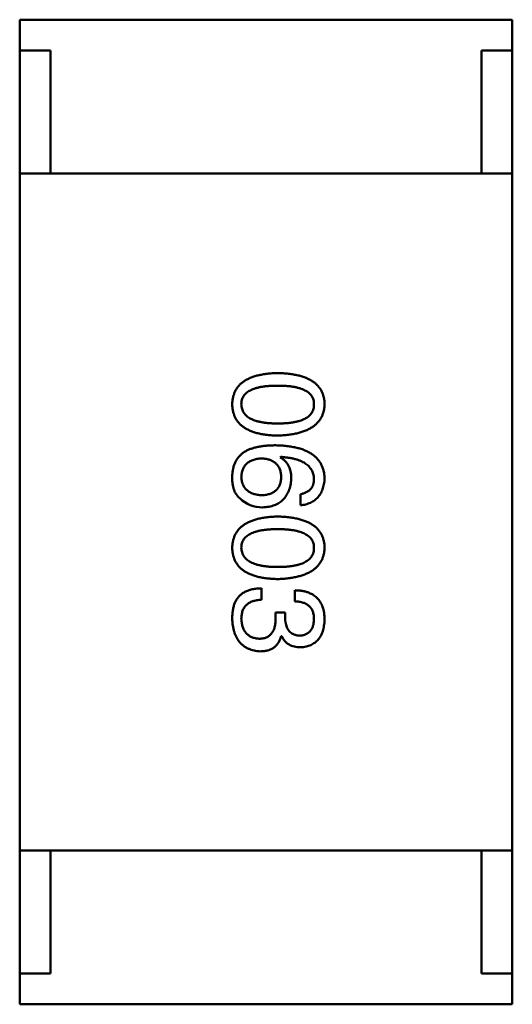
# Model space of a CAD drawing. Header units: millimetres. Extents: x 37 to 347, y 164 to 266.
# Tile 9 of 39: x 301.338 to 302.138, y 204.504 to 206.104. Entities that reach past the tile are written whole.
import ezdxf

# ---------------------------------------------------------------- set-up
doc = ezdxf.new("R2010")
doc.units = ezdxf.units.MM
doc.header["$LTSCALE"] = 0.75
doc.layers.add('Visible', color=7, linetype='Continuous', lineweight=50)

msp = doc.modelspace()

# ---------------------------------------------------------------- linework, layer by layer
at = {"layer": 'Visible'}
for p, q in [((302.1384, 206.104), (301.3384, 206.104)), ((301.3384, 206.054), (301.3384, 206.104)), ((302.1384, 206.054), (302.1384, 206.104)), ((301.3384, 205.854), (301.3384, 206.054)), ((301.3384, 206.054), (301.3884, 206.054)), ((301.3884, 206.054), (301.3884, 205.854)), ((302.0884, 205.854), (302.0884, 206.054)), ((302.0884, 206.054), (302.1384, 206.054)), ((302.1384, 205.854), (302.1384, 206.054)), ((301.3384, 204.754), (301.3384, 205.854)), ((301.3384, 205.854), (302.1384, 205.854)), ((302.0884, 205.854), (301.3884, 205.854)), ((302.1384, 205.854), (302.1384, 204.754)), ((301.7614, 205.3927), (301.7622, 205.3936)), ((301.7942, 205.3329), (301.7942, 205.3149)), ((301.7311, 205.1612), (301.7311, 205.1801)), ((301.7852, 205.1768), (301.7852, 205.1588)), ((301.754, 205.1407), (301.754, 205.1317)), ((301.7696, 205.1407), (301.754, 205.1407)), ((301.7696, 205.1309), (301.7696, 205.1407)), ((301.7631, 205.1022), (301.7639, 205.1022)), ((301.3384, 204.754), (301.3384, 204.554)), ((301.3384, 204.754), (302.1384, 204.754)), ((302.0884, 204.754), (301.3884, 204.754)), ((301.3884, 204.554), (301.3884, 204.754)), ((302.0884, 204.754), (302.0884, 204.554)), ((302.1384, 204.754), (302.1384, 204.554)), ((301.3384, 204.554), (301.3884, 204.554)), ((301.3384, 204.554), (301.3384, 204.504)), ((302.0884, 204.554), (302.1384, 204.554)), ((302.1384, 204.554), (302.1384, 204.504)), ((302.1384, 204.504), (301.3384, 204.504))]:
    msp.add_line(p, q, dxfattribs=at)
msp.add_arc((301.7321, 205.3635), 0.0519, 225.691, 270.7052, dxfattribs=at)
for points, knots in [([(301.7573, 205.5298), (301.7544, 205.5297), (301.7487, 205.5295), (301.7404, 205.5287), (301.7326, 205.5276), (301.7255, 205.5261), (301.7189, 205.5243), (301.7128, 205.522), (301.7073, 205.5194), (301.7024, 205.5164), (301.698, 205.5131), (301.6942, 205.5093), (301.691, 205.5052), (301.6884, 205.5006), (301.6863, 205.4957), (301.6848, 205.4905), (301.6838, 205.4849), (301.6836, 205.481), (301.6836, 205.479)], [0, 0, 0, 0, 0.087693, 0.170223, 0.247496, 0.319826, 0.387768, 0.451403, 0.511459, 0.568358, 0.622671, 0.675251, 0.726739, 0.778422, 0.830759, 0.884394, 0.940865, 1, 1, 1, 1]), ([(301.8336, 205.479), (301.8335, 205.481), (301.8333, 205.4849), (301.8323, 205.4905), (301.8307, 205.4957), (301.8286, 205.5006), (301.8258, 205.5052), (301.8225, 205.5093), (301.8186, 205.5131), (301.8141, 205.5164), (301.809, 205.5194), (301.8033, 205.522), (301.7971, 205.5243), (301.7902, 205.5261), (301.7828, 205.5276), (301.7748, 205.5287), (301.7663, 205.5295), (301.7604, 205.5297), (301.7573, 205.5298)], [0, 0, 0, 0, 0.057911, 0.113262, 0.165956, 0.217443, 0.268511, 0.319665, 0.372, 0.426129, 0.483365, 0.543779, 0.607756, 0.676562, 0.749704, 0.827713, 0.911177, 1, 1, 1, 1]), ([(301.6983, 205.479), (301.6984, 205.4802), (301.6984, 205.4826), (301.6991, 205.4861), (301.7003, 205.4893), (301.702, 205.4923), (301.704, 205.4951), (301.7066, 205.4976), (301.7096, 205.4998), (301.7131, 205.5018), (301.7171, 205.5036), (301.7214, 205.5052), (301.7263, 205.5064), (301.7316, 205.5075), (301.7374, 205.5083), (301.7436, 205.5089), (301.7503, 205.5092), (301.7549, 205.5093), (301.7573, 205.5093)], [0, 0, 0, 0, 0.049766, 0.097012, 0.143225, 0.188786, 0.235079, 0.282962, 0.333687, 0.387747, 0.445963, 0.508657, 0.576545, 0.649868, 0.72822, 0.812712, 0.903543, 1, 1, 1, 1]), ([(301.7573, 205.5093), (301.7597, 205.5093), (301.7643, 205.5092), (301.771, 205.5089), (301.7773, 205.5083), (301.783, 205.5075), (301.7883, 205.5064), (301.7932, 205.5052), (301.7976, 205.5036), (301.8015, 205.5018), (301.805, 205.4998), (301.8081, 205.4976), (301.8106, 205.4951), (301.8127, 205.4923), (301.8144, 205.4893), (301.8155, 205.4861), (301.8162, 205.4826), (301.8163, 205.4802), (301.8163, 205.479)], [0, 0, 0, 0, 0.096452, 0.187278, 0.271765, 0.350519, 0.423437, 0.491321, 0.554011, 0.612224, 0.666281, 0.717003, 0.764884, 0.811423, 0.856783, 0.902993, 0.950236, 1, 1, 1, 1]), ([(301.6836, 205.479), (301.6836, 205.477), (301.6838, 205.4731), (301.6848, 205.4675), (301.6863, 205.4622), (301.6884, 205.4573), (301.691, 205.4528), (301.6942, 205.4487), (301.698, 205.4449), (301.7024, 205.4415), (301.7073, 205.4386), (301.7128, 205.436), (301.7189, 205.4337), (301.7255, 205.4318), (301.7326, 205.4303), (301.7404, 205.4292), (301.7487, 205.4285), (301.7544, 205.4283), (301.7573, 205.4282)], [0, 0, 0, 0, 0.059134, 0.115603, 0.169236, 0.221572, 0.273254, 0.32474, 0.377319, 0.431815, 0.488555, 0.548609, 0.612242, 0.680182, 0.75251, 0.829782, 0.91231, 1, 1, 1, 1]), ([(301.7573, 205.4478), (301.755, 205.4479), (301.7504, 205.4479), (301.7438, 205.4483), (301.7377, 205.4489), (301.7319, 205.4497), (301.7267, 205.4508), (301.7218, 205.4521), (301.7175, 205.4537), (301.7135, 205.4555), (301.71, 205.4576), (301.707, 205.4599), (301.7044, 205.4625), (301.7023, 205.4653), (301.7006, 205.4684), (301.6993, 205.4717), (301.6985, 205.4753), (301.6984, 205.4777), (301.6983, 205.479)], [0, 0, 0, 0, 0.094834, 0.184067, 0.267029, 0.344713, 0.417334, 0.484367, 0.546941, 0.604717, 0.65953, 0.710539, 0.759381, 0.806382, 0.853027, 0.900623, 0.949121, 1, 1, 1, 1]), ([(301.7573, 205.4282), (301.7603, 205.4283), (301.7662, 205.4286), (301.7747, 205.4294), (301.7826, 205.4306), (301.7899, 205.4321), (301.7967, 205.434), (301.8029, 205.4363), (301.8086, 205.439), (301.8137, 205.442), (301.8182, 205.4453), (301.8221, 205.4491), (301.8255, 205.4532), (301.8283, 205.4576), (301.8305, 205.4625), (301.8321, 205.4676), (301.8332, 205.4732), (301.8334, 205.477), (301.8336, 205.479)], [0, 0, 0, 0, 0.088475, 0.171606, 0.249595, 0.322626, 0.391327, 0.455765, 0.516374, 0.573675, 0.628522, 0.681161, 0.732559, 0.783563, 0.83504, 0.887639, 0.942585, 1, 1, 1, 1]), ([(301.8163, 205.479), (301.8163, 205.4777), (301.8162, 205.4753), (301.8155, 205.4717), (301.8144, 205.4684), (301.8127, 205.4653), (301.8106, 205.4625), (301.8081, 205.4599), (301.805, 205.4576), (301.8015, 205.4555), (301.7976, 205.4537), (301.7932, 205.4521), (301.7883, 205.4508), (301.783, 205.4497), (301.7773, 205.4489), (301.771, 205.4483), (301.7643, 205.4479), (301.7597, 205.4479), (301.7573, 205.4478)], [0, 0, 0, 0, 0.050604, 0.098688, 0.145699, 0.191791, 0.238625, 0.286717, 0.337546, 0.391814, 0.449755, 0.512106, 0.579685, 0.652048, 0.730262, 0.814146, 0.904281, 1, 1, 1, 1]), ([(301.754, 205.4124), (301.7514, 205.4124), (301.7462, 205.4123), (301.7387, 205.4118), (301.7316, 205.411), (301.7251, 205.4098), (301.7189, 205.4084), (301.7132, 205.4065), (301.708, 205.4044), (301.7048, 205.4026), (301.7032, 205.4018)], [0, 0, 0, 0, 0.151498, 0.29521, 0.430242, 0.557137, 0.677306, 0.790845, 0.898111, 1, 1, 1, 1]), ([(301.8336, 205.3583), (301.8334, 205.3604), (301.8332, 205.3646), (301.8321, 205.3706), (301.8304, 205.3762), (301.8281, 205.3814), (301.8252, 205.3862), (301.8217, 205.3906), (301.8176, 205.3946), (301.8128, 205.3982), (301.8075, 205.4014), (301.8016, 205.4042), (301.7952, 205.4066), (301.7881, 205.4085), (301.7804, 205.4101), (301.7721, 205.4113), (301.7633, 205.4121), (301.7572, 205.4123), (301.754, 205.4124)], [0, 0, 0, 0, 0.058957, 0.115262, 0.16907, 0.221312, 0.273147, 0.324961, 0.377649, 0.432026, 0.488925, 0.549039, 0.612912, 0.680653, 0.753056, 0.830314, 0.912483, 1, 1, 1, 1]), ([(301.7032, 205.4018), (301.7017, 205.4006), (301.6987, 205.3984), (301.6949, 205.3945), (301.6915, 205.3903), (301.6888, 205.3856), (301.6866, 205.3805), (301.685, 205.3751), (301.6839, 205.3693), (301.6837, 205.3653), (301.6836, 205.3632)], [0, 0, 0, 0, 0.125033, 0.246266, 0.36603, 0.485265, 0.606781, 0.732144, 0.862551, 1, 1, 1, 1]), ([(301.7795, 205.3583), (301.7794, 205.3603), (301.7793, 205.3641), (301.7785, 205.3696), (301.777, 205.3746), (301.7751, 205.3792), (301.7725, 205.3833), (301.7694, 205.387), (301.7657, 205.3902), (301.7629, 205.3919), (301.7614, 205.3927)], [0, 0, 0, 0, 0.144617, 0.279572, 0.40596, 0.526097, 0.64389, 0.760003, 0.877724, 1, 1, 1, 1]), ([(301.7622, 205.3936), (301.7644, 205.3934), (301.7685, 205.3931), (301.7744, 205.3923), (301.78, 205.3914), (301.7852, 205.3902), (301.79, 205.3888), (301.7944, 205.3871), (301.7984, 205.3853), (301.802, 205.3832), (301.8052, 205.3809), (301.808, 205.3783), (301.8104, 205.3756), (301.8124, 205.3725), (301.814, 205.3693), (301.8152, 205.3658), (301.8161, 205.3622), (301.8162, 205.3596), (301.8163, 205.3583)], [0, 0, 0, 0, 0.089218, 0.173709, 0.252753, 0.326963, 0.397099, 0.462534, 0.524018, 0.582178, 0.637235, 0.689955, 0.741228, 0.791618, 0.841661, 0.892925, 0.945259, 1, 1, 1, 1]), ([(301.6983, 205.3599), (301.6984, 205.3611), (301.6984, 205.3635), (301.699, 205.3668), (301.6996, 205.37), (301.7006, 205.3729), (301.7018, 205.3757), (301.7033, 205.3782), (301.7049, 205.3805), (301.7069, 205.3825), (301.7091, 205.3844), (301.7115, 205.386), (301.7142, 205.3874), (301.7171, 205.3886), (301.7203, 205.3895), (301.7236, 205.3903), (301.7273, 205.3909), (301.7298, 205.391), (301.7311, 205.3911)], [0, 0, 0, 0, 0.070403, 0.137196, 0.200053, 0.260887, 0.31876, 0.37535, 0.430743, 0.485927, 0.541678, 0.598832, 0.657726, 0.719441, 0.783504, 0.851852, 0.923533, 1, 1, 1, 1]), ([(301.7311, 205.3911), (301.7323, 205.391), (301.7348, 205.3908), (301.7384, 205.3903), (301.7417, 205.3896), (301.7447, 205.3886), (301.7476, 205.3875), (301.7502, 205.3861), (301.7526, 205.3845), (301.7547, 205.3827), (301.7566, 205.3807), (301.7582, 205.3785), (301.7597, 205.3761), (301.7608, 205.3734), (301.7618, 205.3705), (301.7624, 205.3675), (301.7629, 205.3642), (301.763, 205.3619), (301.7631, 205.3608)], [0, 0, 0, 0, 0.076072, 0.148369, 0.216753, 0.281358, 0.342792, 0.401604, 0.458929, 0.514444, 0.569818, 0.625343, 0.681554, 0.739608, 0.800134, 0.863477, 0.929547, 1, 1, 1, 1]), ([(301.6836, 205.3632), (301.6835, 205.3611), (301.6834, 205.3571), (301.6839, 205.3512), (301.6848, 205.3458), (301.6861, 205.341), (301.6878, 205.3365), (301.6901, 205.3327), (301.6927, 205.3292), (301.6948, 205.3273), (301.6958, 205.3263)], [0, 0, 0, 0, 0.156782, 0.301945, 0.436395, 0.561474, 0.678489, 0.78853, 0.894967, 1, 1, 1, 1]), ([(301.7631, 205.3608), (301.763, 205.3596), (301.7629, 205.3574), (301.7624, 205.3543), (301.7618, 205.3513), (301.7609, 205.3485), (301.7597, 205.3459), (301.7584, 205.3435), (301.7567, 205.3414), (301.7549, 205.3394), (301.7528, 205.3377), (301.7505, 205.3361), (301.748, 205.3348), (301.7452, 205.3336), (301.7422, 205.3328), (301.739, 205.332), (301.7355, 205.3315), (301.7331, 205.3313), (301.7319, 205.3313)], [0, 0, 0, 0, 0.069884, 0.136529, 0.199638, 0.259844, 0.317774, 0.374356, 0.430026, 0.485148, 0.5409, 0.597889, 0.657472, 0.718614, 0.783613, 0.85129, 0.923712, 1, 1, 1, 1]), ([(301.7319, 205.3313), (301.7306, 205.3313), (301.7281, 205.3315), (301.7244, 205.332), (301.721, 205.3327), (301.7179, 205.3336), (301.7149, 205.3347), (301.7122, 205.336), (301.7097, 205.3375), (301.7075, 205.3392), (301.7055, 205.3411), (301.7037, 205.3432), (301.7022, 205.3455), (301.701, 205.348), (301.6999, 205.3507), (301.6991, 205.3536), (301.6986, 205.3567), (301.6984, 205.3589), (301.6983, 205.3599)], [0, 0, 0, 0, 0.078863, 0.153308, 0.223539, 0.289857, 0.35341, 0.413572, 0.471721, 0.528235, 0.584279, 0.638781, 0.69466, 0.751251, 0.809198, 0.869697, 0.933318, 1, 1, 1, 1]), ([(301.7327, 205.3116), (301.7345, 205.3117), (301.7379, 205.3119), (301.7429, 205.3126), (301.7476, 205.3137), (301.7519, 205.315), (301.756, 205.3168), (301.7597, 205.3189), (301.7631, 205.3213), (301.7662, 205.324), (301.7689, 205.3272), (301.7715, 205.3306), (301.7735, 205.3344), (301.7754, 205.3385), (301.7769, 205.343), (301.7781, 205.3478), (301.779, 205.3529), (301.7793, 205.3565), (301.7795, 205.3583)], [0, 0, 0, 0, 0.071527, 0.139094, 0.20346, 0.264939, 0.323904, 0.381383, 0.437591, 0.493343, 0.549401, 0.606085, 0.664838, 0.725424, 0.788712, 0.855452, 0.925772, 1, 1, 1, 1]), ([(301.7942, 205.3149), (301.7957, 205.3151), (301.7986, 205.3154), (301.8028, 205.3164), (301.8068, 205.3175), (301.8105, 205.319), (301.8139, 205.3208), (301.817, 205.3229), (301.8199, 205.3251), (301.8226, 205.3277), (301.8249, 205.3306), (301.8269, 205.3337), (301.8287, 205.3372), (301.8302, 205.3409), (301.8315, 205.3448), (301.8325, 205.3491), (301.8332, 205.3536), (301.8334, 205.3567), (301.8336, 205.3583)], [0, 0, 0, 0, 0.06947, 0.136096, 0.199592, 0.260665, 0.319672, 0.377156, 0.433415, 0.489984, 0.546535, 0.604276, 0.663499, 0.725182, 0.788953, 0.855683, 0.926216, 1, 1, 1, 1]), ([(301.8163, 205.3583), (301.8163, 205.3566), (301.8162, 205.3534), (301.8151, 205.3488), (301.8134, 205.3447), (301.8109, 205.3412), (301.8077, 205.3382), (301.8038, 205.3359), (301.7993, 205.334), (301.796, 205.3333), (301.7942, 205.3329)], [0, 0, 0, 0, 0.136586, 0.261496, 0.378089, 0.490612, 0.605522, 0.725767, 0.8561, 1, 1, 1, 1]), ([(301.7573, 205.2967), (301.7544, 205.2965), (301.7487, 205.2964), (301.7404, 205.2956), (301.7326, 205.2945), (301.7255, 205.293), (301.7189, 205.2911), (301.7128, 205.2889), (301.7073, 205.2863), (301.7024, 205.2832), (301.698, 205.2799), (301.6942, 205.2761), (301.691, 205.272), (301.6884, 205.2675), (301.6863, 205.2626), (301.6848, 205.2573), (301.6838, 205.2517), (301.6836, 205.2478), (301.6836, 205.2458)], [0, 0, 0, 0, 0.087693, 0.170223, 0.247496, 0.319826, 0.387768, 0.451403, 0.511459, 0.568358, 0.622671, 0.675251, 0.726739, 0.778422, 0.830759, 0.884394, 0.940865, 1, 1, 1, 1]), ([(301.8336, 205.2458), (301.8335, 205.2478), (301.8333, 205.2517), (301.8323, 205.2573), (301.8307, 205.2626), (301.8286, 205.2675), (301.8258, 205.272), (301.8225, 205.2761), (301.8186, 205.2799), (301.8141, 205.2833), (301.809, 205.2863), (301.8033, 205.2889), (301.7971, 205.2911), (301.7902, 205.293), (301.7828, 205.2945), (301.7748, 205.2956), (301.7663, 205.2964), (301.7604, 205.2965), (301.7573, 205.2967)], [0, 0, 0, 0, 0.057911, 0.113262, 0.165956, 0.217443, 0.268511, 0.319665, 0.372, 0.426129, 0.483365, 0.543779, 0.607756, 0.676562, 0.749704, 0.827713, 0.911177, 1, 1, 1, 1]), ([(301.6983, 205.2458), (301.6984, 205.2471), (301.6984, 205.2495), (301.6991, 205.2529), (301.7003, 205.2562), (301.702, 205.2592), (301.704, 205.2619), (301.7066, 205.2644), (301.7096, 205.2667), (301.7131, 205.2687), (301.7171, 205.2705), (301.7214, 205.272), (301.7263, 205.2732), (301.7316, 205.2744), (301.7374, 205.2752), (301.7436, 205.2757), (301.7503, 205.2761), (301.7549, 205.2761), (301.7573, 205.2762)], [0, 0, 0, 0, 0.049766, 0.097012, 0.143225, 0.188786, 0.235079, 0.282962, 0.333687, 0.387747, 0.445963, 0.508657, 0.576545, 0.649868, 0.72822, 0.812712, 0.903543, 1, 1, 1, 1]), ([(301.7573, 205.2762), (301.7597, 205.2761), (301.7643, 205.2761), (301.771, 205.2757), (301.7773, 205.2752), (301.783, 205.2744), (301.7883, 205.2732), (301.7932, 205.272), (301.7976, 205.2705), (301.8015, 205.2687), (301.805, 205.2667), (301.8081, 205.2644), (301.8106, 205.2619), (301.8127, 205.2592), (301.8144, 205.2562), (301.8155, 205.2529), (301.8162, 205.2495), (301.8163, 205.2471), (301.8163, 205.2458)], [0, 0, 0, 0, 0.096452, 0.187278, 0.271765, 0.350519, 0.423437, 0.491321, 0.554011, 0.612224, 0.666281, 0.717003, 0.764884, 0.811423, 0.856783, 0.902993, 0.950236, 1, 1, 1, 1]), ([(301.6836, 205.2458), (301.6836, 205.2438), (301.6838, 205.24), (301.6848, 205.2343), (301.6863, 205.2291), (301.6884, 205.2242), (301.691, 205.2197), (301.6942, 205.2155), (301.698, 205.2118), (301.7024, 205.2084), (301.7073, 205.2054), (301.7128, 205.2028), (301.7189, 205.2006), (301.7255, 205.1987), (301.7326, 205.1972), (301.7404, 205.1961), (301.7487, 205.1953), (301.7544, 205.1951), (301.7573, 205.195)], [0, 0, 0, 0, 0.059134, 0.115603, 0.169236, 0.221572, 0.273254, 0.32474, 0.377319, 0.431815, 0.488555, 0.548609, 0.612242, 0.680182, 0.75251, 0.829782, 0.91231, 1, 1, 1, 1]), ([(301.7573, 205.2147), (301.755, 205.2147), (301.7504, 205.2147), (301.7438, 205.2151), (301.7377, 205.2157), (301.7319, 205.2166), (301.7267, 205.2176), (301.7218, 205.219), (301.7175, 205.2205), (301.7135, 205.2224), (301.71, 205.2244), (301.707, 205.2268), (301.7044, 205.2293), (301.7023, 205.2322), (301.7006, 205.2352), (301.6993, 205.2385), (301.6985, 205.2421), (301.6984, 205.2446), (301.6983, 205.2458)], [0, 0, 0, 0, 0.094834, 0.184067, 0.267029, 0.344713, 0.417334, 0.484367, 0.546941, 0.604717, 0.65953, 0.710539, 0.759381, 0.806382, 0.853027, 0.900623, 0.949121, 1, 1, 1, 1]), ([(301.7573, 205.195), (301.7603, 205.1951), (301.7662, 205.1954), (301.7747, 205.1963), (301.7826, 205.1975), (301.7899, 205.199), (301.7967, 205.2009), (301.8029, 205.2032), (301.8086, 205.2058), (301.8137, 205.2088), (301.8182, 205.2122), (301.8221, 205.2159), (301.8255, 205.22), (301.8283, 205.2245), (301.8305, 205.2293), (301.8321, 205.2345), (301.8332, 205.24), (301.8334, 205.2439), (301.8336, 205.2458)], [0, 0, 0, 0, 0.088475, 0.171606, 0.249595, 0.322626, 0.391327, 0.455765, 0.516374, 0.573675, 0.628522, 0.681161, 0.732559, 0.783563, 0.83504, 0.887639, 0.942585, 1, 1, 1, 1]), ([(301.8163, 205.2458), (301.8163, 205.2446), (301.8162, 205.2421), (301.8155, 205.2385), (301.8144, 205.2352), (301.8127, 205.2321), (301.8106, 205.2293), (301.8081, 205.2267), (301.805, 205.2244), (301.8015, 205.2223), (301.7976, 205.2205), (301.7932, 205.219), (301.7883, 205.2176), (301.783, 205.2165), (301.7773, 205.2157), (301.771, 205.2151), (301.7643, 205.2147), (301.7597, 205.2147), (301.7573, 205.2147)], [0, 0, 0, 0, 0.050604, 0.098688, 0.145699, 0.191791, 0.238625, 0.286717, 0.337546, 0.391814, 0.449755, 0.512106, 0.579685, 0.652048, 0.730262, 0.814146, 0.904281, 1, 1, 1, 1]), ([(301.7311, 205.1801), (301.7298, 205.18), (301.7271, 205.1799), (301.7233, 205.1796), (301.7197, 205.1791), (301.7162, 205.1784), (301.7129, 205.1776), (301.7097, 205.1766), (301.7068, 205.1755), (301.7041, 205.1742), (301.7015, 205.1727), (301.699, 205.1711), (301.6968, 205.1693), (301.6948, 205.1674), (301.6929, 205.1653), (301.6913, 205.163), (301.6897, 205.1605), (301.6889, 205.1588), (301.6885, 205.1579)], [0, 0, 0, 0, 0.078937, 0.154495, 0.226898, 0.296844, 0.363348, 0.427781, 0.48946, 0.549586, 0.607902, 0.664733, 0.720805, 0.776157, 0.831175, 0.886736, 0.943094, 1, 1, 1, 1]), ([(301.8336, 205.1293), (301.8335, 205.1311), (301.8334, 205.1348), (301.8327, 205.1401), (301.8317, 205.1451), (301.8303, 205.1497), (301.8286, 205.154), (301.8265, 205.1579), (301.824, 205.1614), (301.8211, 205.1646), (301.8179, 205.1674), (301.8143, 205.1698), (301.8103, 205.1719), (301.806, 205.1736), (301.8013, 205.175), (301.7963, 205.176), (301.7908, 205.1766), (301.7871, 205.1767), (301.7852, 205.1768)], [0, 0, 0, 0, 0.073232, 0.142595, 0.207997, 0.270074, 0.329156, 0.386529, 0.441846, 0.496976, 0.551877, 0.607941, 0.665637, 0.725446, 0.788542, 0.855101, 0.925196, 1, 1, 1, 1]), ([(301.6885, 205.1579), (301.6881, 205.1571), (301.6873, 205.1553), (301.6863, 205.1525), (301.6854, 205.1495), (301.6848, 205.1462), (301.6842, 205.1427), (301.6838, 205.139), (301.6836, 205.135), (301.6836, 205.1323), (301.6836, 205.1309)], [0, 0, 0, 0, 0.101955, 0.208983, 0.322698, 0.44339, 0.570851, 0.70629, 0.84885, 1, 1, 1, 1]), ([(301.6983, 205.1301), (301.6983, 205.1313), (301.6984, 205.1337), (301.6988, 205.1371), (301.6994, 205.1404), (301.7003, 205.1434), (301.7014, 205.1462), (301.7029, 205.1487), (301.7045, 205.151), (301.7065, 205.1531), (301.7087, 205.1549), (301.7111, 205.1565), (301.7138, 205.1579), (301.7168, 205.159), (301.72, 205.16), (301.7235, 205.1606), (301.7272, 205.1611), (301.7298, 205.1612), (301.7311, 205.1612)], [0, 0, 0, 0, 0.071272, 0.13882, 0.201858, 0.262757, 0.320043, 0.376709, 0.431462, 0.486034, 0.541209, 0.597703, 0.65589, 0.717768, 0.782056, 0.850407, 0.92277, 1, 1, 1, 1]), ([(301.7852, 205.1588), (301.7864, 205.1587), (301.7889, 205.1586), (301.7924, 205.1582), (301.7957, 205.1576), (301.7988, 205.1567), (301.8016, 205.1557), (301.8041, 205.1544), (301.8065, 205.1529), (301.8086, 205.1512), (301.8104, 205.1493), (301.812, 205.1472), (301.8134, 205.1449), (301.8144, 205.1423), (301.8153, 205.1395), (301.8159, 205.1366), (301.8163, 205.1334), (301.8163, 205.1312), (301.8163, 205.1301)], [0, 0, 0, 0, 0.078134, 0.15164, 0.221358, 0.286689, 0.348614, 0.407697, 0.464247, 0.520153, 0.574432, 0.629291, 0.684538, 0.742032, 0.801329, 0.863637, 0.930123, 1, 1, 1, 1]), ([(301.6836, 205.1309), (301.6836, 205.1288), (301.6838, 205.1248), (301.6845, 205.119), (301.6856, 205.1136), (301.687, 205.1086), (301.6886, 205.1039), (301.6907, 205.0996), (301.693, 205.0957), (301.6958, 205.0921), (301.6988, 205.089), (301.7022, 205.0862), (301.7059, 205.0838), (301.71, 205.0818), (301.7144, 205.0801), (301.7191, 205.0789), (301.7242, 205.078), (301.7277, 205.0777), (301.7295, 205.0776)], [0, 0, 0, 0, 0.078078, 0.151942, 0.221594, 0.28726, 0.350176, 0.409768, 0.467648, 0.523784, 0.578904, 0.634014, 0.689819, 0.746826, 0.805875, 0.867063, 0.931764, 1, 1, 1, 1]), ([(301.727, 205.0981), (301.7259, 205.0982), (301.7238, 205.0984), (301.7207, 205.0989), (301.7178, 205.0997), (301.7151, 205.1007), (301.7126, 205.1019), (301.7102, 205.1033), (301.7082, 205.105), (301.7062, 205.1069), (301.7045, 205.109), (301.7031, 205.1114), (301.7017, 205.1139), (301.7006, 205.1167), (301.6998, 205.1198), (301.6991, 205.123), (301.6986, 205.1265), (301.6984, 205.1289), (301.6983, 205.1301)], [0, 0, 0, 0, 0.068514, 0.133941, 0.195994, 0.255362, 0.312994, 0.369441, 0.424687, 0.480522, 0.537148, 0.594801, 0.654411, 0.716817, 0.781981, 0.850498, 0.923306, 1, 1, 1, 1]), ([(301.754, 205.1317), (301.754, 205.1304), (301.754, 205.1277), (301.7536, 205.1239), (301.7532, 205.1204), (301.7524, 205.1171), (301.7515, 205.114), (301.7503, 205.1112), (301.7489, 205.1087), (301.7473, 205.1065), (301.7455, 205.1045), (301.7435, 205.1028), (301.7413, 205.1013), (301.7388, 205.1001), (301.7362, 205.0992), (301.7333, 205.0986), (301.7302, 205.0982), (301.7281, 205.0981), (301.727, 205.0981)], [0, 0, 0, 0, 0.082495, 0.159728, 0.232496, 0.300725, 0.365163, 0.425859, 0.483728, 0.538892, 0.592921, 0.646195, 0.699968, 0.754746, 0.811387, 0.870806, 0.933482, 1, 1, 1, 1]), ([(301.7934, 205.103), (301.7916, 205.1031), (301.7897, 205.1033), (301.7849, 205.1043), (301.783, 205.1051), (301.7802, 205.1066), (301.778, 205.108), (301.7741, 205.1126), (301.7729, 205.115), (301.77, 205.1222), (301.7697, 205.1284), (301.7696, 205.1309)], [0.000001, 0.000001, 0.000001, 0.000001, 0.000529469, 0.000529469, 0.001127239, 0.001127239, 0.001835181, 0.001835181, 0.002488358, 0.002488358, 0.00458577, 0.00458577, 0.00458577, 0.00458577]), ([(301.8163, 205.1301), (301.8163, 205.129), (301.8162, 205.127), (301.8158, 205.1241), (301.8153, 205.1214), (301.8147, 205.1189), (301.8138, 205.1165), (301.8128, 205.1144), (301.8116, 205.1124), (301.8102, 205.1106), (301.8087, 205.109), (301.807, 205.1076), (301.8052, 205.1063), (301.8031, 205.1053), (301.8009, 205.1044), (301.7986, 205.1038), (301.796, 205.1033), (301.7943, 205.1031), (301.7934, 205.103)], [0, 0, 0, 0, 0.078051, 0.151197, 0.220412, 0.286742, 0.34933, 0.409464, 0.467368, 0.52298, 0.578639, 0.633998, 0.690142, 0.746855, 0.805868, 0.867776, 0.932345, 1, 1, 1, 1]), ([(301.795, 205.0842), (301.7965, 205.0843), (301.7994, 205.0845), (301.8036, 205.0853), (301.8076, 205.0864), (301.8113, 205.0878), (301.8146, 205.0896), (301.8178, 205.0916), (301.8206, 205.094), (301.8232, 205.0967), (301.8255, 205.0996), (301.8274, 205.103), (301.8292, 205.1066), (301.8306, 205.1105), (301.8318, 205.1148), (301.8326, 205.1193), (301.8333, 205.1242), (301.8335, 205.1275), (301.8336, 205.1293)], [0, 0, 0, 0, 0.067521, 0.132139, 0.193339, 0.252064, 0.309083, 0.364848, 0.420021, 0.475612, 0.532002, 0.589602, 0.649896, 0.712634, 0.778603, 0.848416, 0.922155, 1, 1, 1, 1]), ([(301.7295, 205.0776), (301.7305, 205.0776), (301.7326, 205.0777), (301.7357, 205.078), (301.7386, 205.0784), (301.7414, 205.0791), (301.744, 205.08), (301.7465, 205.081), (301.7488, 205.0823), (301.751, 205.0837), (301.753, 205.0854), (301.7549, 205.0872), (301.7566, 205.0892), (301.7583, 205.0914), (301.7597, 205.0939), (301.761, 205.0965), (301.7621, 205.0993), (301.7627, 205.1012), (301.7631, 205.1022)], [0, 0, 0, 0, 0.071215, 0.138707, 0.20396, 0.266995, 0.327734, 0.387609, 0.445602, 0.503345, 0.561136, 0.618597, 0.677672, 0.738255, 0.799989, 0.863961, 0.930555, 1, 1, 1, 1]), ([(301.7639, 205.1022), (301.7646, 205.1008), (301.766, 205.098), (301.7688, 205.0943), (301.772, 205.0911), (301.7757, 205.0885), (301.7799, 205.0866), (301.7845, 205.0852), (301.7896, 205.0843), (301.7932, 205.0842), (301.795, 205.0842)], [0, 0, 0, 0, 0.125227, 0.244792, 0.361427, 0.478215, 0.59667, 0.722058, 0.856314, 1, 1, 1, 1])]:
    msp.add_open_spline(points, degree=3, knots=knots, dxfattribs=at)

doc.saveas('drawing.dxf')
